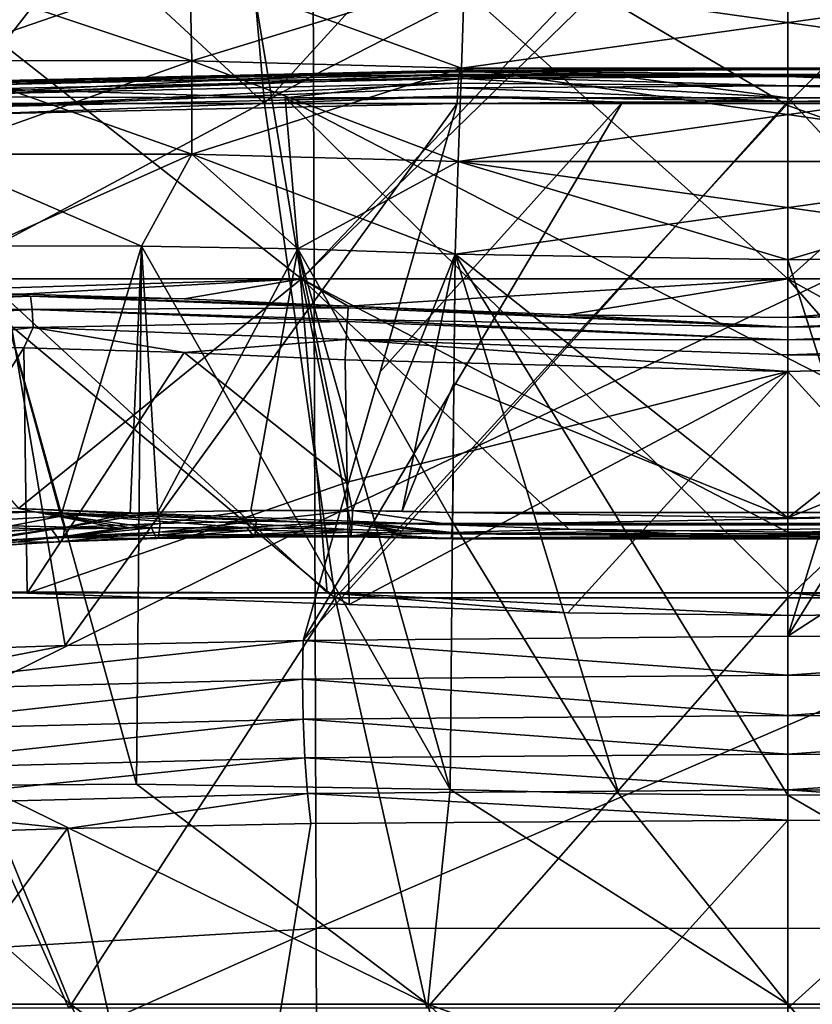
# Model space of a CAD drawing. Header units: metres. Extents: x -92 to 264, y -100 to 50.
# Tile 66 of 256: x -2.27 to 0.07, y -89.3 to -86.4. Entities that reach past the tile are written whole.
import ezdxf

# ---------------------------------------------------------------- set-up
doc = ezdxf.new("R2010")
doc.units = ezdxf.units.M
doc.layers.add('solid_21062050_01', color=7, linetype='CONTINUOUS')

msp = doc.modelspace()

# ---------------------------------------------------------------- linework, layer by layer
at = {"layer": 'solid_21062050_01'}
for points in [[(-3.372035, -84.955116, 13.972768), (-1.544122, -86.646439, 11.850416), (-3.074579, -86.646324, 11.632932)], [(-3.372035, -84.955116, 13.972768), (-1.692905, -84.955238, 14.201441), (-1.544122, -86.646439, 11.850416)], [(-1.692905, -84.955238, 14.201441), (0, -84.955276, 14.277873), (-1.544122, -86.646439, 11.850416)], [(0, -84.955276, 14.277873), (0, -86.646477, 11.923125), (-1.544122, -86.646439, 11.850416)], [(1.692644, -84.955238, 14.201465), (0, -86.646477, 11.923125), (0, -84.955276, 14.277873)], [(1.692644, -84.955238, 14.201465), (1.544279, -86.646439, 11.850401), (0, -86.646477, 11.923125)], [(-4.179541, -85.256119, 21.802929), (-4.166926, -86.704453, 22.678049), (-1.40468, -85.134071, 22.03896)], [(-4.166926, -86.704453, 22.678049), (-1.399977, -86.563683, 22.885933), (-1.40468, -85.134071, 22.03896)], [(-1.40468, -85.134071, 22.03896), (-1.399977, -86.563683, 22.885933), (1.390967, -85.133774, 22.039539)], [(-1.399977, -86.563683, 22.885933), (1.386309, -86.563332, 22.886444), (1.390967, -85.133774, 22.039539)], [(-1.683349, -85.659615, -21.049952), (-2.856117, -87.163826, -18.394257), (-3.349424, -85.659615, -20.794718)], [(-3.349424, -85.659615, 11.802258), (-2.856117, -87.163826, 9.401796), (-1.435423, -87.163826, 9.619439)], [(-3.349424, -85.659615, 11.802258), (-1.435423, -87.163826, 9.619439), (-1.683349, -85.659615, 12.057491)], [(-1.683349, -85.659615, -21.049952), (-1.435423, -87.163826, -18.6119), (-2.856117, -87.163826, -18.394257)], [(-1.683349, -85.659615, 12.057491), (0, -87.163826, 9.692235), (0, -86.652161, 10.587471)], [(-1.683349, -85.659615, 12.057491), (-1.435423, -87.163826, 9.619439), (0, -87.163826, 9.692235)], [(-1.683349, -85.659615, -21.049952), (0, -85.659615, -21.135321), (-1.435423, -87.163826, -18.6119)], [(-1.683349, -85.659615, 12.057491), (0, -86.652161, 10.587471), (0, -85.659615, 12.14286)], [(-1.435423, -87.163826, -18.6119), (0, -85.659615, -21.135321), (0, -85.768562, -20.974682)], [(0, -85.659615, 12.14286), (1.435423, -87.163826, 9.619439), (1.683349, -85.659615, 12.057491)], [(0, -86.652161, 10.587471), (1.435423, -87.163826, 9.619439), (0, -85.659615, 12.14286)], [(1.683349, -85.659615, -21.049952), (1.435423, -87.163826, -18.6119), (0, -87.163826, -18.684696)], [(0, -85.768562, -20.974682), (1.683349, -85.659615, -21.049952), (0, -87.163826, -18.684696)], [(-1.435423, -87.163826, -18.6119), (0, -85.768562, -20.974682), (0, -87.163826, -18.684696)], [(-2.542898, -86.519363, 7.662558), (-2.563947, -86.25119, 7.726925), (-1.764756, -86.251495, 7.874436)], [(-1.758582, -86.519958, -16.800613), (-1.764755, -86.251495, -16.866896), (-2.563947, -86.25119, -16.719385)], [(-2.542898, -86.519363, -16.655018), (-1.758582, -86.519958, -16.800613), (-2.563947, -86.25119, -16.719385)], [(-1.758582, -86.519958, 7.808153), (-2.542898, -86.519363, 7.662558), (-1.764756, -86.251495, 7.874436)], [(-1.758582, -86.519958, 7.808153), (-1.764756, -86.251495, 7.874436), (-0.954409, -86.273315, 7.926926)], [(-1.764755, -86.251495, -16.866896), (-0.96314, -86.541672, -16.85297), (-0.954409, -86.273315, -16.919386)], [(-1.758582, -86.519958, -16.800613), (-0.96314, -86.541672, -16.85297), (-1.764755, -86.251495, -16.866896)], [(-1.758582, -86.519958, 7.808153), (-0.954409, -86.273315, 7.926926), (-0.96314, -86.541672, 7.86051)], [(0.954409, -86.273315, -16.919386), (-0.954409, -86.273315, -16.919386), (-0.96314, -86.541672, -16.85297)], [(0.96314, -86.541672, -16.85297), (0.954409, -86.273315, -16.919386), (-0.96314, -86.541672, -16.85297)], [(-0.96314, -86.541672, 7.86051), (-0.954409, -86.273315, 7.926926), (0.96314, -86.541672, 7.86051)], [(-0.954409, -86.273315, 7.926926), (0.954409, -86.273315, 7.926926), (0.96314, -86.541672, 7.86051)], [(-2.533855, -86.79538, 7.647137), (-2.542898, -86.519363, 7.662558), (-1.758582, -86.519958, 7.808153)], [(-1.758783, -86.796074, -16.784351), (-1.758582, -86.519958, -16.800613), (-2.542898, -86.519363, -16.655018)], [(-2.533855, -86.79538, -16.639597), (-1.758783, -86.796074, -16.784351), (-2.542898, -86.519363, -16.655018)], [(-1.758783, -86.796074, 7.791891), (-2.533855, -86.79538, 7.647137), (-1.758582, -86.519958, 7.808153)], [(-1.758783, -86.796074, -16.784351), (-0.972517, -86.817642, -16.836981), (-1.758582, -86.519958, -16.800613)], [(-1.758783, -86.796074, 7.791891), (-1.758582, -86.519958, 7.808153), (-0.96314, -86.541672, 7.86051)], [(-1.758582, -86.519958, -16.800613), (-0.972517, -86.817642, -16.836981), (-0.96314, -86.541672, -16.85297)], [(-4.166926, -86.704453, 22.678049), (-4.156291, -88.039459, 23.714344), (-1.399977, -86.563683, 22.885933)], [(-4.156291, -88.039459, 23.714344), (-1.395782, -87.884666, 23.893574), (-1.399977, -86.563683, 22.885933)], [(-2.412395, -86.618683, -20.98807), (-0.970085, -86.559868, -21.142904), (-0.970987, -86.566147, -21.155752)], [(-2.405251, -86.592049, -20.947414), (-0.970085, -86.559868, -21.142904), (-2.412395, -86.618683, -20.98807)], [(-2.412395, -86.618683, -20.98807), (-0.970987, -86.566147, -21.155752), (-0.972907, -86.586395, -21.184153)], [(-2.405251, -86.592049, -20.947414), (-0.966613, -86.548111, -21.095331), (-0.967326, -86.549164, -21.104887)], [(-2.396393, -86.58017, -20.900576), (-0.966613, -86.548111, -21.095331), (-2.405251, -86.592049, -20.947414)], [(-2.405251, -86.592049, -20.947414), (-0.967326, -86.549164, -21.104887), (-0.970085, -86.559868, -21.142904)], [(-2.396393, -86.58017, -20.900576), (-0.962862, -86.552399, -21.046537), (-0.966613, -86.548111, -21.095331)], [(-2.38677, -86.58432, -20.852583), (-0.962862, -86.552399, -21.046537), (-2.396393, -86.58017, -20.900576)], [(-2.38677, -86.58432, -20.852583), (-0.959252, -86.572136, -21.001963), (-0.962862, -86.552399, -21.046537)], [(-1.758783, -86.796074, 7.791891), (-0.96314, -86.541672, 7.86051), (-0.972517, -86.817642, 7.844521)], [(-1.399977, -86.563683, 22.885933), (-1.395782, -87.884666, 23.893574), (1.386309, -86.563332, 22.886444)], [(-1.395782, -87.884666, 23.893574), (1.382153, -87.884285, 23.894014), (1.386309, -86.563332, 22.886444)], [(-0.972907, -86.586395, -21.184153), (-0.970987, -86.566147, -21.155752), (0, -86.594337, -21.234232)], [(0.96314, -86.541672, -16.85297), (-0.96314, -86.541672, -16.85297), (-0.972517, -86.817642, -16.836981)], [(0.972517, -86.817642, -16.836981), (0.96314, -86.541672, -16.85297), (-0.972517, -86.817642, -16.836981)], [(-0.972517, -86.817642, 7.844521), (-0.96314, -86.541672, 7.86051), (0.972517, -86.817642, 7.844521)], [(-0.970987, -86.566147, -21.155752), (-0.970085, -86.559868, -21.142904), (0, -86.560509, -21.192482)], [(-0.970987, -86.566147, -21.155752), (0, -86.560509, -21.192482), (0, -86.594337, -21.234232)], [(-0.970085, -86.559868, -21.142904), (-0.967326, -86.549164, -21.104887), (0, -86.560509, -21.192482)], [(-0.967326, -86.549164, -21.104887), (0, -86.543564, -21.141487), (0, -86.560509, -21.192482)], [(-0.967326, -86.549164, -21.104887), (-0.966613, -86.548111, -21.095331), (0, -86.543564, -21.141487)], [(-0.966613, -86.548111, -21.095331), (-0.962862, -86.552399, -21.046537), (0, -86.543564, -21.141487)], [(-0.96314, -86.541672, 7.86051), (0.96314, -86.541672, 7.86051), (0.972517, -86.817642, 7.844521)], [(-0.962862, -86.552399, -21.046537), (0, -86.545677, -21.087795), (0, -86.543564, -21.141487)], [(-0.962862, -86.552399, -21.046537), (0, -86.566582, -21.038294), (0, -86.545677, -21.087795)], [(-0.962862, -86.552399, -21.046537), (-0.959252, -86.572136, -21.001963), (0, -86.566582, -21.038294)], [(0, -86.566582, -21.038294), (-0.959252, -86.572136, -21.001963), (-0.480016, -86.56797, -21.029205)], [(-0.480016, -86.56797, -21.029205), (-0.959252, -86.572136, -21.001963), (0, -86.629364, -20.942001)], [(0, -86.566582, -21.038294), (-0.480016, -86.56797, -21.029205), (0, -86.629364, -20.942001)], [(0, -86.543564, -21.141487), (0.967326, -86.549164, -21.104887), (0.970085, -86.559868, -21.142904)], [(0, -86.560509, -21.192482), (0, -86.543564, -21.141487), (0.970085, -86.559868, -21.142904)], [(0, -86.543564, -21.141487), (0.966613, -86.548111, -21.095331), (0.967326, -86.549164, -21.104887)], [(0, -86.543564, -21.141487), (0, -86.545677, -21.087795), (0.966613, -86.548111, -21.095331)], [(0, -86.545677, -21.087795), (0, -86.566582, -21.038294), (0.962862, -86.552399, -21.046539)], [(0, -86.545677, -21.087795), (0.962862, -86.552399, -21.046539), (0.966613, -86.548111, -21.095331)], [(0.962862, -86.552399, -21.046539), (0, -86.566582, -21.038294), (0.480016, -86.56797, -21.029205)], [(0, -86.560509, -21.192482), (0.970085, -86.559868, -21.142904), (0.970987, -86.566147, -21.155752)], [(0, -86.560509, -21.192482), (0.970987, -86.566147, -21.155752), (0.972907, -86.586395, -21.184153)], [(0, -86.594337, -21.234232), (0, -86.560509, -21.192482), (0.972907, -86.586395, -21.184153)], [(1.483471, -86.629402, -20.874903), (0, -86.566582, -21.038294), (0, -86.629364, -20.942001)], [(0.480016, -86.56797, -21.029205), (0, -86.566582, -21.038294), (1.483471, -86.629402, -20.874903)], [(-2.417058, -86.657211, -21.018187), (-0.972907, -86.586395, -21.184153), (-0.973754, -86.600021, -21.197399)], [(-2.412395, -86.618683, -20.98807), (-0.972907, -86.586395, -21.184153), (-2.417058, -86.657211, -21.018187)], [(-2.38677, -86.58432, -20.852583), (-2.356447, -86.603233, -20.812901), (-0.959252, -86.572136, -21.001963)], [(-0.959252, -86.572136, -21.001963), (-2.356447, -86.603233, -20.812901), (-1.483454, -86.629402, -20.874905)], [(-0.959252, -86.572136, -21.001963), (-1.483454, -86.629402, -20.874905), (0, -86.629364, -20.942001)], [(-0.973754, -86.600021, -21.197399), (-0.972907, -86.586395, -21.184153), (0, -86.594337, -21.234232)], [(-0.973754, -86.600021, -21.197399), (0, -86.594337, -21.234232), (0, -86.640709, -21.261383)], [(0, -86.594337, -21.234232), (0.972907, -86.586395, -21.184153), (0.973754, -86.600021, -21.197399)], [(0, -86.594337, -21.234232), (0.974775, -86.624863, -21.214653), (0, -86.640709, -21.261383)], [(0, -86.594337, -21.234232), (0.973754, -86.600021, -21.197399), (0.974775, -86.624863, -21.214653)], [(-2.356447, -86.603233, -20.812901), (-2.95514, -86.625916, -20.679718), (-1.483454, -86.629402, -20.874905)], [(-1.359886, -88.08963, -18.370909), (-2.95514, -86.625916, -20.679718), (-2.708431, -88.085892, -18.179077)], [(-1.359886, -88.08963, -18.370909), (-1.483454, -86.629402, -20.874905), (-2.95514, -86.625916, -20.679718)], [(-2.417058, -86.657211, -21.018187), (-0.973754, -86.600021, -21.197399), (-0.974775, -86.624863, -21.214653)], [(-2.417058, -86.657211, -21.018187), (-0.974775, -86.624863, -21.214653), (-2.39694, -86.678207, -21.032148)], [(-0.974775, -86.624863, -21.214653), (-0.975476, -86.646431, -21.224461), (-2.39694, -86.678207, -21.032148)], [(-0.974775, -86.624863, -21.214653), (-0.488066, -86.642136, -21.25215), (-0.975476, -86.646431, -21.224461)], [(-0.974775, -86.624863, -21.214653), (-0.973754, -86.600021, -21.197399), (0, -86.640709, -21.261383)], [(-0.974775, -86.624863, -21.214653), (0, -86.640709, -21.261383), (-0.488066, -86.642136, -21.25215)], [(0.974775, -86.624863, -21.214653), (0.488017, -86.642136, -21.252151), (0, -86.640709, -21.261383)], [(-3.074579, -86.646324, 11.632932), (-1.335816, -88.104065, 9.352853), (-2.659314, -88.103966, 9.160816)], [(-3.074579, -86.646324, 11.632932), (-1.544122, -86.646439, 11.850416), (-1.335816, -88.104065, 9.352853)], [(-2.39694, -86.678207, -21.032148), (-0.975476, -86.646431, -21.224461), (-2.132752, -88.24485, -21.657328)], [(-2.132752, -88.24485, -21.657328), (-0.975476, -86.646431, -21.224461), (-1.430579, -88.229622, -21.756601)], [(-1.544122, -86.646439, 11.850416), (0, -86.646477, 11.923125), (-1.335816, -88.104065, 9.352853)], [(0, -87.397362, -19.693857), (0, -86.629364, -20.942001), (-1.483454, -86.629402, -20.874905)], [(0, -88.089592, -18.437458), (0, -87.397362, -19.693857), (-1.483454, -86.629402, -20.874905)], [(-1.359886, -88.08963, -18.370909), (0, -88.089592, -18.437458), (-1.483454, -86.629402, -20.874905)], [(0, -86.640709, -21.261383), (0.000003, -88.217773, -21.836319), (-1.430579, -88.229622, -21.756601)], [(-0.488066, -86.642136, -21.25215), (0, -86.640709, -21.261383), (-1.430579, -88.229622, -21.756601)], [(-0.488066, -86.642136, -21.25215), (-1.430579, -88.229622, -21.756601), (-1.203205, -87.438034, -21.492662)], [(-1.430579, -88.229622, -21.756601), (-0.975476, -86.646431, -21.224461), (-1.203205, -87.438034, -21.492662)], [(0, -86.646477, 11.923125), (0, -88.104095, 9.417063), (-1.335816, -88.104065, 9.352853)], [(-0.488066, -86.642136, -21.25215), (-1.203205, -87.438034, -21.492662), (-0.975476, -86.646431, -21.224461)], [(1.359813, -88.08963, -18.370914), (0, -86.629364, -20.942001), (0, -87.397362, -19.693857)], [(1.483471, -86.629402, -20.874903), (0, -86.629364, -20.942001), (1.359813, -88.08963, -18.370914)], [(0, -86.640709, -21.261383), (0.488017, -86.642136, -21.252151), (0.000003, -88.217773, -21.836319)], [(1.544279, -86.646439, 11.850401), (0, -88.104095, 9.417063), (0, -86.646477, 11.923125)], [(1.544279, -86.646439, 11.850401), (1.335807, -88.104065, 9.352854), (0, -88.104095, 9.417063)], [(0, -86.652161, 10.587471), (0, -87.163826, 9.692235), (1.435423, -87.163826, 9.619439)], [(0.488017, -86.642136, -21.252151), (0.975364, -86.646431, -21.224468), (0.000003, -88.217773, -21.836319)], [(0.975364, -86.646431, -21.224468), (1.203155, -87.437836, -21.492596), (0.000003, -88.217773, -21.836319)], [(-2.39694, -86.678207, -21.032148), (-2.132752, -88.24485, -21.657328), (-2.82937, -88.268234, -21.517408)], [(-2.533855, -86.79538, -16.639597), (-2.364374, -87.066544, -16.713982), (-1.907563, -87.067162, -16.798626)], [(-2.533855, -86.79538, -16.639597), (-1.907563, -87.067162, -16.798626), (-1.758783, -86.796074, -16.784351)], [(-1.758783, -86.796074, 7.791891), (-2.364373, -87.066544, 7.721521), (-2.533855, -86.79538, 7.647137)], [(-1.758783, -86.796074, 7.791891), (-1.907562, -87.067162, 7.806166), (-2.364373, -87.066544, 7.721521)], [(-1.758783, -86.796074, -16.784351), (-1.907563, -87.067162, -16.798626), (-1.445938, -87.075058, -16.851259)], [(-1.758783, -86.796074, 7.791891), (-1.445938, -87.075058, 7.8588), (-1.907562, -87.067162, 7.806166)], [(-1.758783, -86.796074, -16.784351), (-0.981848, -87.090225, -16.871603), (-0.972517, -86.817642, -16.836981)], [(-1.758783, -86.796074, -16.784351), (-1.445938, -87.075058, -16.851259), (-0.981848, -87.090225, -16.871603)], [(-1.758783, -86.796074, 7.791891), (-0.972517, -86.817642, 7.844521), (-1.445938, -87.075058, 7.8588)], [(-1.445938, -87.075058, 7.8588), (-0.972517, -86.817642, 7.844521), (-0.981848, -87.090225, 7.879143)], [(0.972517, -86.817642, -16.836981), (-0.981848, -87.090225, -16.871603), (0, -87.107117, -16.875347)], [(0.972517, -86.817642, -16.836981), (-0.972517, -86.817642, -16.836981), (-0.981848, -87.090225, -16.871603)], [(-0.972517, -86.817642, 7.844521), (0, -87.107117, 7.882887), (-0.981848, -87.090225, 7.879143)], [(-0.972517, -86.817642, 7.844521), (0.981848, -87.090225, 7.879143), (0, -87.107117, 7.882887)], [(-0.972517, -86.817642, 7.844521), (0.972517, -86.817642, 7.844521), (0.981848, -87.090225, 7.879143)], [(0.972517, -86.817642, -16.836981), (0, -87.107117, -16.875347), (0.981848, -87.090225, -16.871603)], [(-2.364373, -87.066544, 7.721521), (-2.145294, -87.86293, 7.94424), (-2.417235, -87.880043, 7.891523)], [(-2.364374, -87.066544, -16.713982), (-2.381521, -88.656433, -17.065792), (-1.922239, -88.653633, -17.15024)], [(-1.907563, -87.067162, -16.798626), (-2.364374, -87.066544, -16.713982), (-1.922239, -88.653633, -17.15024)], [(-2.364373, -87.066544, 7.721521), (-1.907562, -87.067162, 7.806166), (-2.145294, -87.86293, 7.94424)], [(-1.907562, -87.067162, 7.806166), (-1.940331, -87.85437, 7.976839), (-2.145294, -87.86293, 7.94424)], [(-1.907562, -87.067162, 7.806166), (-1.858962, -87.851868, 7.988079), (-1.940331, -87.85437, 7.976839)], [(-1.907563, -87.067162, -16.798626), (-1.922239, -88.653633, -17.15024), (-0.996283, -88.66983, -17.221792)], [(-1.445938, -87.075058, -16.851259), (-1.907563, -87.067162, -16.798626), (-0.996283, -88.66983, -17.221792)], [(-1.907562, -87.067162, 7.806166), (-1.445938, -87.075058, 7.8588), (-1.858962, -87.851868, 7.988079)], [(-1.445938, -87.075058, 7.8588), (-1.584574, -87.846817, 8.018858), (-1.858962, -87.851868, 7.988079)], [(-1.445938, -87.075058, 7.8588), (-1.284659, -87.846649, 8.039942), (-1.584574, -87.846817, 8.018858)], [(-1.445938, -87.075058, -16.851259), (-0.996283, -88.66983, -17.221792), (-0.989243, -87.880028, -17.046698)], [(-1.445938, -87.075058, -16.851259), (-0.989243, -87.880028, -17.046698), (-0.981848, -87.090225, -16.871603)], [(-1.445938, -87.075058, 7.8588), (-0.981848, -87.090225, 7.879143), (-1.284659, -87.846649, 8.039942)], [(-1.13786, -87.848778, 8.045562), (-1.284659, -87.846649, 8.039942), (-0.981848, -87.090225, 7.879143)], [(-1.13786, -87.848778, 8.045562), (-0.981848, -87.090225, 7.879143), (-0.985591, -87.471451, 7.963658)], [(-0.499269, -88.682137, -17.22452), (-0.981848, -87.090225, -16.871603), (-0.989243, -87.880028, -17.046698)], [(-0.985591, -87.471451, 7.963658), (-0.981848, -87.090225, 7.879143), (-0.000205, -87.868172, 8.051608)], [(0, -88.686264, -17.225435), (0, -87.107117, -16.875347), (-0.981848, -87.090225, -16.871603)], [(-0.499269, -88.682137, -17.22452), (0, -88.686264, -17.225435), (-0.981848, -87.090225, -16.871603)], [(-0.000205, -87.868172, 8.051608), (-0.981848, -87.090225, 7.879143), (0, -87.107117, 7.882887)], [(-0.000205, -87.868172, 8.051608), (0, -87.107117, 7.882887), (0.981848, -87.090225, 7.879143)], [(0.985591, -87.471451, 7.963658), (-0.000205, -87.868172, 8.051608), (0.981848, -87.090225, 7.879143)], [(0.499269, -88.682137, -17.22452), (0.981848, -87.090225, -16.871603), (0, -87.107117, -16.875347)], [(0, -88.686264, -17.225435), (0.499269, -88.682137, -17.22452), (0, -87.107117, -16.875347)], [(-2.856117, -87.163826, -18.394257), (-1.435423, -87.163826, -18.6119), (-2.742029, -87.203247, -18.343721)], [(-2.269913, -87.84066, 8.180161), (-1.435423, -87.163826, 9.619439), (-2.856117, -87.163826, 9.401796)], [(-1.435423, -87.163826, -18.6119), (-2.263566, -87.208649, -18.419889), (-2.742029, -87.203247, -18.343721)], [(-2.269913, -87.84066, 8.180161), (-1.291426, -87.87767, 8.239933), (-1.435423, -87.163826, 9.619439)], [(-1.435423, -87.163826, -18.6119), (-1.781366, -87.222107, -18.464804), (-2.263566, -87.208649, -18.419889)], [(-1.435423, -87.163826, -18.6119), (-1.297465, -87.243576, -18.47827), (-1.781366, -87.222107, -18.464804)], [(-1.435423, -87.163826, 9.619439), (0, -87.910393, 8.23707), (0, -87.163826, 9.692235)], [(-0.646369, -87.902199, 8.237793), (0, -87.910393, 8.23707), (-1.435423, -87.163826, 9.619439)], [(-1.435423, -87.163826, -18.6119), (0, -87.163826, -18.684696), (-1.297465, -87.243576, -18.47827)], [(-1.291426, -87.87767, 8.239933), (-0.646369, -87.902199, 8.237793), (-1.435423, -87.163826, 9.619439)], [(-0.649336, -87.269081, -18.476042), (-1.297465, -87.243576, -18.47827), (0, -87.163826, -18.684696)], [(-0.649336, -87.269081, -18.476042), (0, -87.163826, -18.684696), (0, -87.277603, -18.475292)], [(0, -87.163826, 9.692235), (0.646365, -87.902199, 8.237793), (1.291426, -87.87767, 8.239933)], [(1.435423, -87.163826, 9.619439), (0, -87.163826, 9.692235), (1.291426, -87.87767, 8.239933)], [(0, -87.163826, 9.692235), (0, -87.910393, 8.23707), (0.646365, -87.902199, 8.237793)], [(0, -87.277603, -18.475292), (0, -87.163826, -18.684696), (1.435423, -87.163826, -18.6119)], [(0.64934, -87.269081, -18.476042), (0, -87.277603, -18.475292), (1.435423, -87.163826, -18.6119)], [(-3.15785, -87.210083, -18.242481), (-2.742029, -87.203247, -18.343721), (-2.263566, -87.208649, -18.419889)], [(-2.234561, -87.214104, -18.414928), (-3.15785, -87.210083, -18.242481), (-2.263566, -87.208649, -18.419889)], [(-3.14575, -87.250267, -18.196657), (-3.15785, -87.210083, -18.242481), (-2.234561, -87.214104, -18.414928)], [(-2.229633, -87.25428, -18.367786), (-3.14575, -87.250267, -18.196657), (-2.234561, -87.214104, -18.414928)], [(-2.234561, -87.214104, -18.414928), (-2.263566, -87.208649, -18.419889), (-1.781366, -87.222107, -18.464804)], [(-2.234561, -87.214104, -18.414928), (-1.781366, -87.222107, -18.464804), (-1.297465, -87.243576, -18.47827)], [(-1.297796, -87.249046, -18.468727), (-2.234561, -87.214104, -18.414928), (-1.297465, -87.243576, -18.47827)], [(-2.229633, -87.25428, -18.367786), (-2.234561, -87.214104, -18.414928), (-1.297796, -87.249046, -18.468727)], [(-3.13709, -87.303047, -18.165041), (-3.14575, -87.250267, -18.196657), (-2.229633, -87.25428, -18.367786)], [(-2.226733, -87.30706, -18.335123), (-3.13709, -87.303047, -18.165041), (-2.229633, -87.25428, -18.367786)], [(-1.299811, -87.283722, -18.426325), (-2.229633, -87.25428, -18.367786), (-1.297796, -87.249046, -18.468727)], [(-1.299811, -87.283722, -18.426325), (-1.300123, -87.289238, -18.421396), (-2.229633, -87.25428, -18.367786)], [(-2.226733, -87.30706, -18.335123), (-2.229633, -87.25428, -18.367786), (-1.300123, -87.289238, -18.421396)], [(0, -87.306183, -18.43504), (-1.299811, -87.283722, -18.426325), (-1.297796, -87.249046, -18.468727)], [(0, -87.306183, -18.43504), (-1.297796, -87.249046, -18.468727), (-1.297465, -87.243576, -18.47827)], [(0, -87.306183, -18.43504), (-1.297465, -87.243576, -18.47827), (-0.649336, -87.269081, -18.476042)], [(1.297796, -87.249046, -18.468725), (0, -87.277603, -18.475292), (0.64934, -87.269081, -18.476042)], [(1.297796, -87.249046, -18.468725), (0, -87.306183, -18.43504), (0, -87.277603, -18.475292)], [(1.297796, -87.249046, -18.468725), (1.299811, -87.283722, -18.426325), (0, -87.306183, -18.43504)], [(-1.303042, -87.341988, -18.388706), (-2.226733, -87.30706, -18.335123), (-1.300123, -87.289238, -18.421396)], [(0, -87.34375, -18.403013), (-1.303042, -87.341988, -18.388706), (-1.300123, -87.289238, -18.421396)], [(0, -87.34375, -18.403013), (-1.300123, -87.289238, -18.421396), (-1.299811, -87.283722, -18.426325)], [(0, -87.306183, -18.43504), (0, -87.34375, -18.403013), (-1.299811, -87.283722, -18.426325)], [(0, -87.306183, -18.43504), (-0.649336, -87.269081, -18.476042), (0, -87.277603, -18.475292)], [(1.299811, -87.283722, -18.426325), (1.300123, -87.289238, -18.421396), (0, -87.306183, -18.43504)], [(1.300123, -87.289238, -18.421396), (0, -87.34375, -18.403013), (0, -87.306183, -18.43504)], [(1.300123, -87.289238, -18.421396), (1.303042, -87.341995, -18.388706), (0, -87.34375, -18.403013)], [(-2.226733, -87.30706, -18.335123), (-2.722968, -87.361122, -18.241999), (-3.13709, -87.303047, -18.165041)], [(-2.226733, -87.30706, -18.335123), (-2.254291, -87.366577, -18.316618), (-2.722968, -87.361122, -18.241999)], [(-2.226733, -87.30706, -18.335123), (-1.781384, -87.380219, -18.360636), (-2.254291, -87.366577, -18.316618)], [(-1.303042, -87.341988, -18.388706), (-1.781384, -87.380219, -18.360636), (-2.226733, -87.30706, -18.335123)], [(-1.303042, -87.341988, -18.388706), (-1.306047, -87.402039, -18.373823), (-1.781384, -87.380219, -18.360636)], [(-1.303042, -87.341988, -18.388706), (0.000005, -87.436287, -18.370827), (-1.306047, -87.402039, -18.373823)], [(0, -87.388016, -18.381166), (0.000005, -87.436287, -18.370827), (-1.303042, -87.341988, -18.388706)], [(0, -87.34375, -18.403013), (0, -87.388016, -18.381166), (-1.303042, -87.341988, -18.388706)], [(1.303042, -87.341995, -18.388706), (1.305975, -87.402046, -18.373823), (0, -87.388016, -18.381166)], [(1.303042, -87.341995, -18.388706), (0, -87.388016, -18.381166), (0, -87.34375, -18.403013)], [(-2.722968, -87.361122, -18.241999), (-2.254291, -87.366577, -18.316618), (-2.708431, -88.085892, -18.179077)], [(-2.254291, -87.366577, -18.316618), (-2.244681, -88.090942, -18.252934), (-2.708431, -88.085892, -18.179077)], [(-2.254291, -87.366577, -18.316618), (-1.781384, -87.380219, -18.360636), (-2.244681, -88.090942, -18.252934)], [(-1.781384, -87.380219, -18.360636), (-1.300285, -87.762802, -18.34226), (-2.244681, -88.090942, -18.252934)], [(-1.781384, -87.380219, -18.360636), (-1.306047, -87.402039, -18.373823), (-1.300285, -87.762802, -18.34226)], [(-1.300285, -87.762802, -18.34226), (-1.306047, -87.402039, -18.373823), (0.000005, -87.436287, -18.370827)], [(0, -87.388016, -18.381166), (1.305975, -87.402046, -18.373823), (0.000005, -87.436287, -18.370827)], [(1.359813, -88.08963, -18.370914), (0, -87.397362, -19.693857), (0, -88.089592, -18.437458)], [(0.000005, -87.436287, -18.370827), (1.305975, -87.402046, -18.373823), (0.649121, -88.148453, -18.308521)], [(-1.294292, -88.123993, -18.310661), (-1.300285, -87.762802, -18.34226), (0.000005, -87.436287, -18.370827)], [(-0.649121, -88.148453, -18.308521), (-1.294292, -88.123993, -18.310661), (0.000005, -87.436287, -18.370827)], [(-0.649121, -88.148453, -18.308521), (0.000005, -87.436287, -18.370827), (0, -88.15667, -18.307802)], [(0.000005, -87.436287, -18.370827), (0.649121, -88.148453, -18.308521), (0, -88.15667, -18.307802)], [(1.203155, -87.437836, -21.492596), (1.430579, -88.229622, -21.756601), (0.000003, -88.217773, -21.836319)], [(-1.13786, -87.848778, 8.045562), (-0.985591, -87.471451, 7.963658), (-0.98898, -87.852676, 8.048174)], [(-0.000205, -87.868172, 8.051608), (-0.98898, -87.852676, 8.048174), (-0.985591, -87.471451, 7.963658)], [(0.985591, -87.471451, 7.963658), (0.98898, -87.852676, 8.048174), (-0.000205, -87.868172, 8.051608)], [(-2.244681, -88.090942, -18.252934), (-1.300285, -87.762802, -18.34226), (-1.294292, -88.123993, -18.310661)], [(-3.137781, -87.838615, 8.000144), (-2.221469, -87.851051, 8.169146), (-2.269913, -87.84066, 8.180161)], [(-2.906054, -87.879593, 8.005705), (-2.221469, -87.851051, 8.169146), (-3.137781, -87.838615, 8.000144)], [(-1.292001, -87.887421, 8.221951), (-1.291426, -87.87767, 8.239933), (-2.269913, -87.84066, 8.180161)], [(-2.221469, -87.851051, 8.169146), (-1.292001, -87.887421, 8.221951), (-2.269913, -87.84066, 8.180161)], [(-2.906054, -87.879593, 8.005705), (-1.974216, -87.898468, 8.147117), (-2.221469, -87.851051, 8.169146)], [(-2.4132, -87.915382, 7.908371), (-2.417235, -87.880043, 7.891523), (-2.145294, -87.86293, 7.94424)], [(-2.133834, -87.896492, 7.961049), (-2.4132, -87.915382, 7.908371), (-2.145294, -87.86293, 7.94424)], [(-1.292867, -87.902611, 8.200401), (-1.292001, -87.887421, 8.221951), (-2.221469, -87.851051, 8.169146)], [(-1.596509, -87.897942, 8.184668), (-1.292867, -87.902611, 8.200401), (-2.221469, -87.851051, 8.169146)], [(-1.877536, -87.897606, 8.158636), (-1.596509, -87.897942, 8.184668), (-2.221469, -87.851051, 8.169146)], [(-1.93879, -87.898094, 8.15149), (-1.877536, -87.897606, 8.158636), (-2.221469, -87.851051, 8.169146)], [(-1.974216, -87.898468, 8.147117), (-1.93879, -87.898094, 8.15149), (-2.221469, -87.851051, 8.169146)], [(-2.133834, -87.896492, 7.961049), (-2.145294, -87.86293, 7.94424), (-1.940331, -87.85437, 7.976839)], [(-2.133834, -87.896492, 7.961049), (-1.940331, -87.85437, 7.976839), (-1.858962, -87.851868, 7.988079)], [(-1.852081, -87.884796, 8.003054), (-2.133834, -87.896492, 7.961049), (-1.858962, -87.851868, 7.988079)], [(-1.852081, -87.884796, 8.003054), (-1.858962, -87.851868, 7.988079), (-1.584574, -87.846817, 8.018858)], [(-1.56853, -87.878532, 8.03352), (-1.852081, -87.884796, 8.003054), (-1.584574, -87.846817, 8.018858)], [(-1.56853, -87.878532, 8.03352), (-1.584574, -87.846817, 8.018858), (-1.284659, -87.846649, 8.039942)], [(-1.285749, -87.883514, 8.056453), (-1.56853, -87.878532, 8.03352), (-1.284659, -87.846649, 8.039942)], [(-0.990219, -87.888863, 8.064227), (-1.285749, -87.883514, 8.056453), (-1.284659, -87.846649, 8.039942)], [(-1.13786, -87.848778, 8.045562), (-0.98898, -87.852676, 8.048174), (-1.284659, -87.846649, 8.039942)], [(-0.990219, -87.888863, 8.064227), (-1.284659, -87.846649, 8.039942), (-0.98898, -87.852676, 8.048174)], [(-0.990219, -87.888863, 8.064227), (-0.98898, -87.852676, 8.048174), (0.98898, -87.852676, 8.048174)], [(-0.990219, -87.888863, 8.064227), (0.98898, -87.852676, 8.048174), (0.990219, -87.888863, 8.064227)], [(0.98898, -87.852676, 8.048174), (-0.98898, -87.852676, 8.048174), (-0.000205, -87.868172, 8.051608)], [(-4.156291, -88.039459, 23.714344), (-4.147449, -89.243675, 24.897205), (-1.395782, -87.884666, 23.893574)], [(-4.147449, -89.243675, 24.897205), (-1.392091, -89.079094, 25.048086), (-1.395782, -87.884666, 23.893574)], [(-2.172508, -87.901932, 8.119392), (-1.974216, -87.898468, 8.147117), (-2.906054, -87.879593, 8.005705)], [(-2.450436, -87.911125, 8.071213), (-2.172508, -87.901932, 8.119392), (-2.906054, -87.879593, 8.005705)], [(-2.440643, -87.939598, 8.045759), (-2.172508, -87.901932, 8.119392), (-2.450436, -87.911125, 8.071213)], [(-2.155187, -87.926689, 8.09356), (-2.172508, -87.901932, 8.119392), (-2.440643, -87.939598, 8.045759)], [(-2.133834, -87.896492, 7.961049), (-2.417145, -87.942505, 7.936512), (-2.4132, -87.915382, 7.908371)], [(-2.133834, -87.896492, 7.961049), (-2.137067, -87.923256, 7.987406), (-2.417145, -87.942505, 7.936512)], [(-2.155187, -87.926689, 8.09356), (-1.974216, -87.898468, 8.147117), (-2.172508, -87.901932, 8.119392)], [(-2.155187, -87.926689, 8.09356), (-1.877536, -87.897606, 8.158636), (-1.93879, -87.898094, 8.15149)], [(-1.867868, -87.919426, 8.130657), (-1.877536, -87.897606, 8.158636), (-2.155187, -87.926689, 8.09356)], [(-2.155187, -87.926689, 8.09356), (-1.93879, -87.898094, 8.15149), (-1.974216, -87.898468, 8.147117)], [(-1.852081, -87.884796, 8.003054), (-2.137067, -87.923256, 7.987406), (-2.133834, -87.896492, 7.961049)], [(-1.852081, -87.884796, 8.003054), (-1.85463, -87.911018, 8.027923), (-2.137067, -87.923256, 7.987406)], [(-1.867868, -87.919426, 8.130657), (-1.596509, -87.897942, 8.184668), (-1.877536, -87.897606, 8.158636)], [(-1.579233, -87.917122, 8.156512), (-1.596509, -87.897942, 8.184668), (-1.867868, -87.919426, 8.130657)], [(-1.570421, -87.904358, 8.057044), (-1.858464, -87.926613, 8.060393), (-1.85463, -87.911018, 8.027923)], [(-1.570421, -87.904358, 8.057044), (-1.573058, -87.920471, 8.087983), (-1.858464, -87.926613, 8.060393)], [(-1.56853, -87.878532, 8.03352), (-1.85463, -87.911018, 8.027923), (-1.852081, -87.884796, 8.003054)], [(-1.56853, -87.878532, 8.03352), (-1.570421, -87.904358, 8.057044), (-1.85463, -87.911018, 8.027923)], [(-1.579233, -87.917122, 8.156512), (-1.292867, -87.902611, 8.200401), (-1.596509, -87.897942, 8.184668)], [(-1.291279, -87.921219, 8.164566), (-1.292867, -87.902611, 8.200401), (-1.579233, -87.917122, 8.156512)], [(-1.287403, -87.910828, 8.086193), (-1.573058, -87.920471, 8.087983), (-1.570421, -87.904358, 8.057044)], [(-1.285749, -87.883514, 8.056453), (-1.570421, -87.904358, 8.057044), (-1.56853, -87.878532, 8.03352)], [(-1.285749, -87.883514, 8.056453), (-1.287403, -87.910828, 8.086193), (-1.570421, -87.904358, 8.057044)], [(-1.395782, -87.884666, 23.893574), (-1.392091, -89.079094, 25.048086), (1.382153, -87.884285, 23.894014)], [(-1.392091, -89.079094, 25.048086), (1.378496, -89.07869, 25.048456), (1.382153, -87.884285, 23.894014)], [(-1.142395, -87.906456, 8.204011), (-1.292001, -87.887421, 8.221951), (-1.292867, -87.902611, 8.200401)], [(-1.142395, -87.906456, 8.204011), (-1.292867, -87.902611, 8.200401), (-1.291279, -87.921219, 8.164566)], [(-1.142395, -87.906456, 8.204011), (-1.291426, -87.87767, 8.239933), (-1.292001, -87.887421, 8.221951)], [(-0.991892, -87.911156, 8.205567), (-0.646369, -87.902199, 8.237793), (-1.291426, -87.87767, 8.239933)], [(-1.142395, -87.906456, 8.204011), (-0.991892, -87.911156, 8.205567), (-1.291426, -87.87767, 8.239933)], [(-0.991264, -87.91597, 8.093075), (-1.287403, -87.910828, 8.086193), (-1.285749, -87.883514, 8.056453)], [(-0.991264, -87.91597, 8.093075), (-1.285749, -87.883514, 8.056453), (-0.990219, -87.888863, 8.064227)], [(-0.499269, -88.682137, -17.22452), (-0.989243, -87.880028, -17.046698), (-0.996283, -88.66983, -17.221792)], [(-0.991892, -87.911156, 8.205567), (-0.000182, -87.927956, 8.207296), (-0.646369, -87.902199, 8.237793)], [(-0.991264, -87.91597, 8.093075), (0.990219, -87.888863, 8.064227), (0.991264, -87.91597, 8.093075)], [(-0.991264, -87.91597, 8.093075), (-0.990219, -87.888863, 8.064227), (0.990219, -87.888863, 8.064227)], [(-0.000182, -87.927956, 8.207296), (0, -87.910393, 8.23707), (-0.646369, -87.902199, 8.237793)], [(0.991892, -87.911156, 8.205567), (0.646365, -87.902199, 8.237793), (0, -87.910393, 8.23707)], [(-2.14856, -87.939514, 8.05873), (-2.155187, -87.926689, 8.09356), (-2.440643, -87.939598, 8.045759)], [(-2.137067, -87.923256, 7.987406), (-2.423756, -87.95665, 7.972558), (-2.417145, -87.942505, 7.936512)], [(-2.137067, -87.923256, 7.987406), (-2.14222, -87.938309, 8.021585), (-2.423756, -87.95665, 7.972558)], [(-1.863078, -87.929543, 8.096205), (-1.867868, -87.919426, 8.130657), (-2.155187, -87.926689, 8.09356)], [(-1.863078, -87.929543, 8.096205), (-2.155187, -87.926689, 8.09356), (-2.14856, -87.939514, 8.05873)], [(-1.858464, -87.926613, 8.060393), (-2.14856, -87.939514, 8.05873), (-2.14222, -87.938309, 8.021585)], [(-1.858464, -87.926613, 8.060393), (-1.863078, -87.929543, 8.096205), (-2.14856, -87.939514, 8.05873)], [(-1.85463, -87.911018, 8.027923), (-2.14222, -87.938309, 8.021585), (-2.137067, -87.923256, 7.987406)], [(-1.85463, -87.911018, 8.027923), (-1.858464, -87.926613, 8.060393), (-2.14222, -87.938309, 8.021585)], [(-1.576121, -87.924904, 8.122549), (-1.579233, -87.917122, 8.156512), (-1.867868, -87.919426, 8.130657)], [(-1.576121, -87.924904, 8.122549), (-1.867868, -87.919426, 8.130657), (-1.863078, -87.929543, 8.096205)], [(-1.573058, -87.920471, 8.087983), (-1.863078, -87.929543, 8.096205), (-1.858464, -87.926613, 8.060393)], [(-1.573058, -87.920471, 8.087983), (-1.576121, -87.924904, 8.122549), (-1.863078, -87.929543, 8.096205)], [(-1.291279, -87.921219, 8.164566), (-1.579233, -87.917122, 8.156512), (-1.576121, -87.924904, 8.122549)], [(-1.289353, -87.924118, 8.124306), (-1.576121, -87.924904, 8.122549), (-1.573058, -87.920471, 8.087983)], [(-1.289353, -87.924118, 8.124306), (-1.291279, -87.921219, 8.164566), (-1.576121, -87.924904, 8.122549)], [(-1.287403, -87.910828, 8.086193), (-1.289353, -87.924118, 8.124306), (-1.573058, -87.920471, 8.087983)], [(-1.142395, -87.906456, 8.204011), (-1.291279, -87.921219, 8.164566), (-0.991892, -87.911156, 8.205567)], [(-0.992172, -87.92807, 8.169758), (-0.991892, -87.911156, 8.205567), (-1.291279, -87.921219, 8.164566)], [(-0.992172, -87.92807, 8.169758), (-1.291279, -87.921219, 8.164566), (-1.289353, -87.924118, 8.124306)], [(-0.991951, -87.929764, 8.130193), (-1.289353, -87.924118, 8.124306), (-1.287403, -87.910828, 8.086193)], [(-0.992172, -87.92807, 8.169758), (-1.289353, -87.924118, 8.124306), (-0.991951, -87.929764, 8.130193)], [(-0.991951, -87.929764, 8.130193), (-1.287403, -87.910828, 8.086193), (-0.991264, -87.91597, 8.093075)], [(-0.992172, -87.92807, 8.169758), (0.991892, -87.911156, 8.205567), (-0.000182, -87.927956, 8.207296)], [(-0.992172, -87.92807, 8.169758), (0.992172, -87.92807, 8.169758), (0.991892, -87.911156, 8.205567)], [(-0.992172, -87.92807, 8.169758), (-0.000182, -87.927956, 8.207296), (-0.991892, -87.911156, 8.205567)], [(-0.992172, -87.92807, 8.169758), (-0.991951, -87.929764, 8.130193), (0.992172, -87.92807, 8.169758)], [(-0.991951, -87.929764, 8.130193), (-0.991264, -87.91597, 8.093075), (0.991951, -87.929764, 8.130193)], [(-0.991951, -87.929764, 8.130193), (0.991951, -87.929764, 8.130193), (0.992172, -87.92807, 8.169758)], [(-0.991264, -87.91597, 8.093075), (0.991264, -87.91597, 8.093075), (0.991951, -87.929764, 8.130193)], [(-0.000182, -87.927956, 8.207296), (0.991892, -87.911156, 8.205567), (0, -87.910393, 8.23707)], [(-2.14856, -87.939514, 8.05873), (-2.440643, -87.939598, 8.045759), (-2.432013, -87.955627, 8.010949)], [(-2.14222, -87.938309, 8.021585), (-2.432013, -87.955627, 8.010949), (-2.423756, -87.95665, 7.972558)], [(-2.14222, -87.938309, 8.021585), (-2.14856, -87.939514, 8.05873), (-2.432013, -87.955627, 8.010949)], [(-2.659314, -88.103966, 9.160816), (-2.121945, -89.31459, 6.581645), (-3.159223, -89.314461, 6.331908)], [(-1.359886, -88.08963, -18.370909), (-2.708431, -88.085892, -18.179077), (-2.244681, -88.090942, -18.252934)], [(-2.659314, -88.103966, 9.160816), (-1.335816, -88.104065, 9.352853), (-2.121945, -89.31459, 6.581645)], [(-1.359886, -88.08963, -18.370909), (-2.244681, -88.090942, -18.252934), (-1.294292, -88.123993, -18.310661)], [(-1.335816, -88.104065, 9.352853), (-1.065728, -89.314674, 6.732384), (-2.121945, -89.31459, 6.581645)], [(-1.359886, -88.08963, -18.370909), (0, -88.15667, -18.307802), (0, -88.089592, -18.437458)], [(-1.359886, -88.08963, -18.370909), (-0.649121, -88.148453, -18.308521), (0, -88.15667, -18.307802)], [(-1.359886, -88.08963, -18.370909), (-1.294292, -88.123993, -18.310661), (-0.649121, -88.148453, -18.308521)], [(-1.335816, -88.104065, 9.352853), (0, -88.104095, 9.417063), (-1.065728, -89.314674, 6.732384)], [(0, -88.104095, 9.417063), (0, -89.314697, 6.782781), (-1.065728, -89.314674, 6.732384)], [(0, -88.089592, -18.437458), (0, -88.15667, -18.307802), (0.649121, -88.148453, -18.308521)], [(0, -88.089592, -18.437458), (0.649121, -88.148453, -18.308521), (1.294292, -88.123993, -18.310661)], [(1.359813, -88.08963, -18.370914), (0, -88.089592, -18.437458), (1.294292, -88.123993, -18.310661)], [(1.335807, -88.104065, 9.352854), (0, -89.314697, 6.782781), (0, -88.104095, 9.417063)], [(1.335807, -88.104065, 9.352854), (1.065729, -89.314674, 6.732384), (0, -89.314697, 6.782781)], [(0, -88.332802, -21.863392), (-1.430579, -88.229622, -21.756601), (0.000003, -88.217773, -21.836319)], [(0, -88.332802, -21.863392), (0.000003, -88.217773, -21.836319), (1.430579, -88.229622, -21.756601)], [(-2.825086, -88.379051, -21.544888), (-2.82937, -88.268234, -21.517408), (-2.132752, -88.24485, -21.657328)], [(-2.825086, -88.379051, -21.544888), (-2.132752, -88.24485, -21.657328), (-1.430579, -88.229622, -21.756601)], [(-2.825086, -88.379051, -21.544888), (-1.430579, -88.229622, -21.756601), (-1.431767, -88.344048, -21.783381)], [(0, -88.332802, -21.863392), (-1.431767, -88.344048, -21.783381), (-1.430579, -88.229622, -21.756601)], [(0, -88.332802, -21.863392), (1.430579, -88.229622, -21.756601), (1.431758, -88.344055, -21.783304)], [(0, -88.332802, -21.863392), (0, -88.450966, -21.862715), (-1.431767, -88.344048, -21.783381)], [(0, -88.332802, -21.863392), (1.431758, -88.344055, -21.783304), (0, -88.450966, -21.862715)], [(-2.825086, -88.379051, -21.544888), (-1.431767, -88.344048, -21.783381), (-2.820656, -88.496948, -21.54538)], [(-1.431767, -88.344048, -21.783381), (-1.429835, -88.462029, -21.782831), (-2.820656, -88.496948, -21.54538)], [(0, -88.450966, -21.862715), (-1.429835, -88.462029, -21.782831), (-1.431767, -88.344048, -21.783381)], [(0, -88.450966, -21.862715), (1.431758, -88.344055, -21.783304), (1.429827, -88.462013, -21.782755)], [(0, -88.450966, -21.862715), (0.000001, -88.565666, -21.834326), (-1.429835, -88.462029, -21.782831)], [(0, -88.450966, -21.862715), (1.429827, -88.462013, -21.782755), (0.000001, -88.565666, -21.834326)], [(-2.820656, -88.496948, -21.54538), (-1.429835, -88.462029, -21.782831), (-2.810134, -88.611435, -21.518925)], [(-1.429835, -88.462029, -21.782831), (-1.42488, -88.576538, -21.754818), (-2.810134, -88.611435, -21.518925)], [(0.000001, -88.565666, -21.834326), (-1.42488, -88.576538, -21.754818), (-1.429835, -88.462029, -21.782831)], [(0.000001, -88.565666, -21.834326), (1.429827, -88.462013, -21.782755), (1.424873, -88.576515, -21.754749)], [(0.000001, -88.565666, -21.834326), (0.000001, -88.670502, -21.779814), (-1.42488, -88.576538, -21.754818)], [(0.000001, -88.565666, -21.834326), (1.424873, -88.576515, -21.754749), (0.000001, -88.670502, -21.779814)], [(-2.810134, -88.611435, -21.518925), (-1.42488, -88.576538, -21.754818), (-2.794105, -88.716148, -21.466993)], [(-1.42488, -88.576538, -21.754818), (-1.417179, -88.681213, -21.700905), (-2.794105, -88.716148, -21.466993)], [(0.000001, -88.670502, -21.779814), (-1.417179, -88.681213, -21.700905), (-1.42488, -88.576538, -21.754818)], [(0.000001, -88.670502, -21.779814), (1.424873, -88.576515, -21.754749), (1.417174, -88.681175, -21.70085)], [(-2.116282, -89.30304, -15.604384), (-2.381521, -88.656433, -17.065792), (-2.833094, -88.666557, -16.949553)], [(-1.062858, -89.302963, -15.754313), (-1.922239, -88.653633, -17.15024), (-2.381521, -88.656433, -17.065792)], [(-1.062858, -89.302963, -15.754313), (-2.381521, -88.656433, -17.065792), (-2.116282, -89.30304, -15.604384)], [(-1.062858, -89.302963, -15.754313), (-0.996283, -88.66983, -17.221792), (-1.922239, -88.653633, -17.15024)], [(-2.116282, -89.30304, -15.604384), (-2.833094, -88.666557, -16.949553), (-3.15092, -89.303169, -15.355981)], [(-2.794105, -88.716148, -21.466993), (-1.417179, -88.681213, -21.700905), (-2.125915, -88.784828, -21.522449)], [(-1.417179, -88.681213, -21.700905), (-1.407178, -88.770088, -21.624229), (-2.125915, -88.784828, -21.522449)], [(0.000001, -88.670502, -21.779814), (0.000003, -88.759613, -21.702232), (-1.417179, -88.681213, -21.700905)], [(-1.417179, -88.681213, -21.700905), (0.000003, -88.759613, -21.702232), (-1.407178, -88.770088, -21.624229)], [(0, -89.302933, -15.804438), (-0.996283, -88.66983, -17.221792), (-1.062858, -89.302963, -15.754313)], [(0, -89.302933, -15.804438), (-0.499269, -88.682137, -17.22452), (-0.996283, -88.66983, -17.221792)], [(0, -89.302933, -15.804438), (0, -88.686264, -17.225435), (-0.499269, -88.682137, -17.22452)], [(1.062859, -89.302963, -15.754313), (0.499269, -88.682137, -17.22452), (0, -88.686264, -17.225435)], [(1.062859, -89.302963, -15.754313), (0, -88.686264, -17.225435), (0, -89.302933, -15.804438)], [(0.000001, -88.670502, -21.779814), (1.407178, -88.770088, -21.624229), (0.000003, -88.759613, -21.702232)], [(0.000001, -88.670502, -21.779814), (1.417174, -88.681175, -21.70085), (1.407178, -88.770088, -21.624229)], [(-2.794105, -88.716148, -21.466993), (-2.125915, -88.784828, -21.522449), (-2.837275, -88.807564, -21.377766)], [(-1.7128, -90.651115, -19.367571), (-2.125915, -88.784828, -21.522449), (-1.407178, -88.770088, -21.624229)], [(-1.7128, -90.651115, -19.367571), (-1.407178, -88.770088, -21.624229), (0.000003, -88.759613, -21.702232)], [(0.000023, -90.702171, -19.407946), (-1.7128, -90.651115, -19.367571), (0.000003, -88.759613, -21.702232)], [(0.000023, -90.702171, -19.407946), (0.000003, -88.759613, -21.702232), (1.407178, -88.770088, -21.624229)], [(1.712847, -90.651115, -19.367569), (0.000023, -90.702171, -19.407946), (1.407178, -88.770088, -21.624229)], [(-3.415741, -90.498291, -19.2467), (-2.837275, -88.807564, -21.377766), (-2.125915, -88.784828, -21.522449)], [(-1.7128, -90.651115, -19.367571), (-3.415741, -90.498291, -19.2467), (-2.125915, -88.784828, -21.522449)], [(-4.147449, -89.243675, 24.897205), (-4.140212, -90.301506, 26.210232), (-1.392091, -89.079094, 25.048086)], [(-4.140212, -90.301506, 26.210232), (-1.388895, -90.130798, 26.3337), (-1.392091, -89.079094, 25.048086)], [(-1.392091, -89.079094, 25.048086), (-1.388895, -90.130798, 26.3337), (1.378496, -89.07869, 25.048456)], [(-1.388895, -90.130798, 26.3337), (1.37533, -90.130371, 26.334002), (1.378496, -89.07869, 25.048456)], [(-1.651988, -90.258301, -12.906207), (-2.116282, -89.30304, -15.604384), (-3.15092, -89.303169, -15.355981)], [(-0.829907, -90.25824, -13.026861), (-1.062858, -89.302963, -15.754313), (-2.116282, -89.30304, -15.604384)], [(-1.651988, -90.258301, -12.906207), (-0.829907, -90.25824, -13.026861), (-2.116282, -89.30304, -15.604384)], [(0, -89.687851, -14.800109), (0, -89.302933, -15.804438), (-1.062858, -89.302963, -15.754313)], [(0, -90.258217, -13.067206), (0, -89.687851, -14.800109), (-1.062858, -89.302963, -15.754313)], [(-0.829907, -90.25824, -13.026861), (0, -90.258217, -13.067206), (-1.062858, -89.302963, -15.754313)], [(0.829907, -90.25824, -13.026861), (0, -89.302933, -15.804438), (0, -89.687851, -14.800109)], [(1.062859, -89.302963, -15.754313), (0, -89.302933, -15.804438), (0.829907, -90.25824, -13.026861)]]:
    msp.add_3dface(points, dxfattribs=at)

doc.saveas('drawing.dxf')
